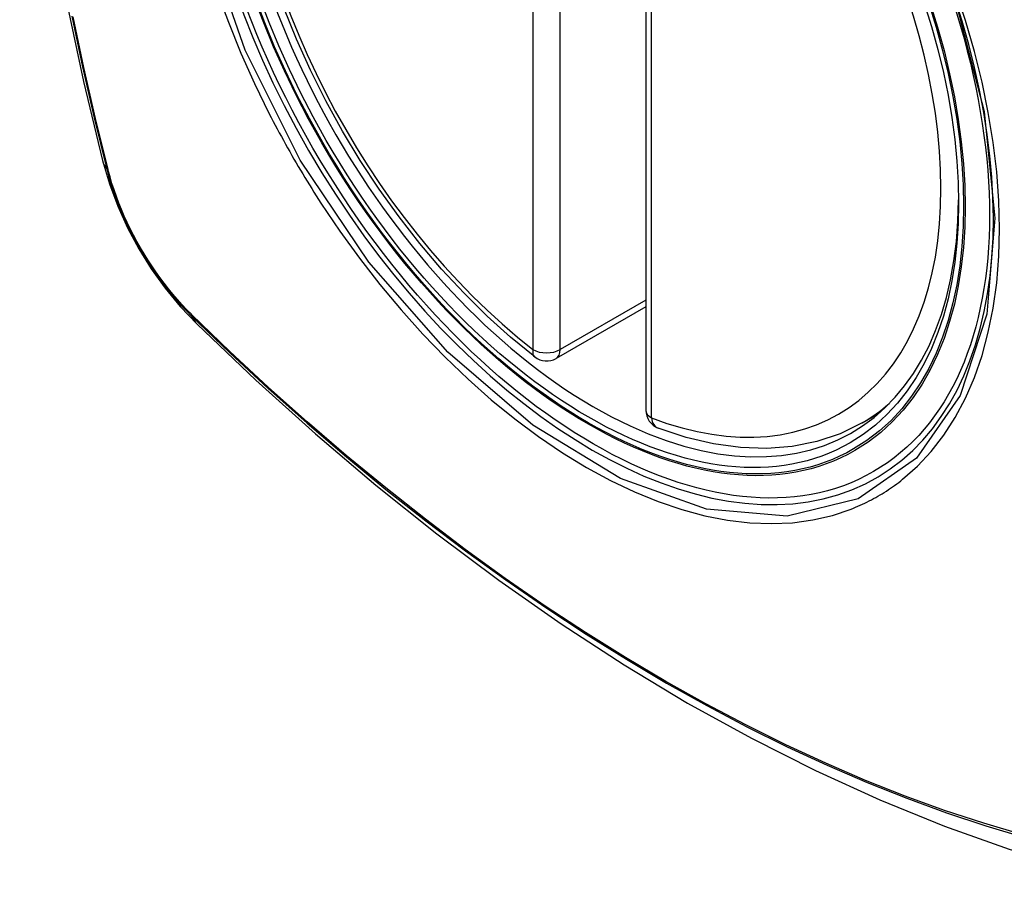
# Model space of a CAD drawing. Header units: inches. Extents: x 28 to 747, y 82 to 346.
# Tile 232 of 246: x 734.407 to 735.008, y 280.768 to 281.305. Entities that reach past the tile are written whole.
import ezdxf

# ---------------------------------------------------------------- set-up
doc = ezdxf.new("R2010")
doc.units = ezdxf.units.IN
doc.header["$MEASUREMENT"] = 0
doc.layers.add('Visible Edges(ANSI)', color=7, linetype='Continuous', lineweight=25)
doc.layers.add('Visible Tangent Edges(ANSI)', color=7, linetype='Continuous', lineweight=25)

msp = doc.modelspace()

# ---------------------------------------------------------------- linework, layer by layer
at = {"layer": 'Visible Edges(ANSI)'}
for p, q in [((734.78903, 281.5509), (734.78903, 281.06623)), ((734.78903, 281.12935), (734.73437, 281.09779)), ((734.92115, 281.0584), (734.93142, 281.06433))]:
    msp.add_line(p, q, dxfattribs=at)
at = {"layer": 'Visible Edges(ANSI)', "flags": 128}
for points in [[(734.46077, 281.9259), (734.44793, 281.88785), (734.43687, 281.84866), (734.42757, 281.80843), (734.42001, 281.76721), (734.41417, 281.72507), (734.41002, 281.68207), (734.40755, 281.63828), (734.40673, 281.59375), (734.40754, 281.54855), (734.40997, 281.50274), (734.41399, 281.45639), (734.41959, 281.40956), (734.42674, 281.36231), (734.43542, 281.31471), (734.44561, 281.26683), (734.45728, 281.21874)], [(734.72122, 281.09869), (734.70653, 281.1107), (734.69212, 281.12369), (734.67804, 281.1376), (734.66435, 281.15236), (734.65112, 281.16791), (734.6384, 281.1842), (734.62624, 281.20112), (734.6147, 281.21863), (734.60383, 281.23662), (734.59368, 281.25503), (734.5843, 281.27377), (734.57572, 281.29277), (734.56798, 281.31192)], [(734.45728, 281.21874), (734.46152, 281.20445), (734.46666, 281.19073), (734.47265, 281.17752), (734.47945, 281.1648), (734.48707, 281.15255), (734.49551, 281.14077), (734.50482, 281.12945), (734.51508, 281.11863)], [(734.51508, 281.11863), (734.55089, 281.08448), (734.58726, 281.05171), (734.62414, 281.0204), (734.66148, 280.99058), (734.69924, 280.96232), (734.73738, 280.93566), (734.77584, 280.91065), (734.81457, 280.88735), (734.85354, 280.8658), (734.89271, 280.84604), (734.93202, 280.82813), (734.97143, 280.81212), (735.01091, 280.79806), (735.0504, 280.78599), (735.08986, 280.77598), (735.12924, 280.76808)], [(734.92115, 281.0584), (734.90774, 281.05181), (734.89347, 281.04699), (734.87848, 281.04397), (734.86288, 281.04274), (734.8468, 281.04329), (734.83034, 281.04558), (734.8136, 281.04956), (734.79666, 281.05518)]]:
    msp.add_lwpolyline(points, dxfattribs=at)
at = {"layer": 'Visible Edges(ANSI)'}
for centre, start, end in [((734.72846, 281.10802), 232.17173, 300), ((734.80084, 281.06623), 180, 249.28185)]:
    msp.add_arc(centre, 0.01181, start, end, dxfattribs=at)
msp.add_ellipse((734.75734, 281.32524), major_axis=(0.15748, -0.27276), ratio=0.57735, start_param=2.363977, end_param=7.060801, dxfattribs=at)
msp.add_ellipse((734.75386, 281.32323), major_axis=(-0.15994, 0.27703), ratio=0.57735, dxfattribs=at)
at = {"layer": 'Visible Tangent Edges(ANSI)'}
for p, q in [((734.72011, 281.58787), (734.72011, 281.1032)), ((734.73681, 281.1032), (734.73681, 281.58787)), ((734.79249, 281.06141), (734.79249, 281.54608)), ((734.46081, 281.21262), (734.46069, 281.21307)), ((734.78903, 281.13335), (734.73681, 281.1032)), ((734.51187, 281.12442), (734.51154, 281.12475))]:
    msp.add_line(p, q, dxfattribs=at)
at = {"layer": 'Visible Tangent Edges(ANSI)', "flags": 128}
for points in [[(734.97799, 281.31704), (734.99572, 281.24855), (735.00226, 281.18339), (734.99733, 281.12475), (734.98107, 281.07511), (734.95444, 281.03697), (734.91865, 281.01209), (734.8753, 281.00153), (734.82616, 281.00573), (734.7736, 281.02448), (734.72006, 281.05698), (734.66807, 281.10165), (734.61994, 281.15658), (734.57809, 281.21895), (734.54447, 281.28603), (734.52033, 281.3551)], [(734.94589, 281.02395), (734.95496, 281.03195), (734.96335, 281.04092), (734.97104, 281.05083), (734.978, 281.06171), (734.98423, 281.07351), (734.98968, 281.08616), (734.99435, 281.09959), (734.99819, 281.11375), (735.00118, 281.12856), (735.00331, 281.14402), (735.00459, 281.16016), (735.00502, 281.17687), (735.0046, 281.19409), (735.00332, 281.21173), (735.00117, 281.22971), (734.99818, 281.24798), (734.99436, 281.2665), (734.98972, 281.28522), (734.98428, 281.30406), (734.97805, 281.32297)], [(734.5272, 281.322), (734.53414, 281.30307), (734.5418, 281.28428), (734.55014, 281.26565), (734.55916, 281.24723)], [(734.4386, 281.30688), (734.44504, 281.27584), (734.45215, 281.24464), (734.45991, 281.21331)], [(734.46069, 281.21307), (734.45292, 281.24433), (734.4458, 281.27546), (734.43934, 281.30643)], [(734.55916, 281.24723), (734.56035, 281.24489), (734.56156, 281.24256), (734.56278, 281.24024), (734.56401, 281.23792), (734.56525, 281.2356), (734.5665, 281.23329), (734.56776, 281.23098), (734.56903, 281.22868), (734.57031, 281.22639), (734.5716, 281.22409), (734.5729, 281.22181), (734.57421, 281.21953), (734.57553, 281.21725), (734.57686, 281.21498), (734.5782, 281.21272), (734.57955, 281.21046), (734.58091, 281.20821), (734.58228, 281.20596), (734.58365, 281.20372), (734.58504, 281.20149), (734.58644, 281.19926), (734.58785, 281.19704), (734.58926, 281.19483), (734.59069, 281.19262)], [(734.45991, 281.21331), (734.461, 281.20927), (734.4622, 281.2052), (734.46351, 281.20113), (734.46493, 281.19706), (734.46646, 281.19299), (734.46809, 281.18892), (734.46982, 281.18487), (734.47164, 281.18085), (734.47356, 281.17684), (734.47558, 281.17287), (734.47768, 281.16894), (734.47987, 281.16504), (734.48215, 281.1612), (734.4845, 281.15741), (734.48694, 281.15368), (734.48944, 281.15002), (734.49202, 281.14642), (734.49466, 281.1429), (734.49737, 281.13946), (734.50013, 281.1361), (734.50295, 281.13284), (734.50582, 281.12966), (734.50873, 281.12659), (734.51169, 281.12362)], [(734.51154, 281.12475), (734.50864, 281.12768), (734.50579, 281.1307), (734.50299, 281.13383), (734.50024, 281.13704), (734.49754, 281.14033), (734.49489, 281.14371), (734.49231, 281.14716), (734.4898, 281.15068), (734.48735, 281.15426), (734.48497, 281.15791), (734.48267, 281.16162), (734.48045, 281.16538), (734.4783, 281.16918), (734.47625, 281.17303), (734.47427, 281.17691), (734.47239, 281.18082), (734.4706, 281.18476), (734.4689, 281.18872), (734.4673, 281.1927), (734.46579, 281.19668), (734.46439, 281.20067), (734.46309, 281.20466), (734.4619, 281.20865), (734.46081, 281.21262)], [(734.59069, 281.19262), (734.60217, 281.17556), (734.61417, 281.15897), (734.62666, 281.14291), (734.63959, 281.12743), (734.6529, 281.1126), (734.66655, 281.09848), (734.68049, 281.08512), (734.69466, 281.07258), (734.70902, 281.06089), (734.72352, 281.05008), (734.73813, 281.04017), (734.7528, 281.03121), (734.76749, 281.02323), (734.78211, 281.01628), (734.79661, 281.01038), (734.81096, 281.00552), (734.82509, 281.00174), (734.83897, 280.99903), (734.85256, 280.99741), (734.86581, 280.9969), (734.87866, 280.99748), (734.89105, 280.99916), (734.90296, 281.00192), (734.91436, 281.00574)], [(735.01918, 280.80687), (734.99542, 280.81389), (734.9715, 280.82177), (734.94745, 280.83051), (734.92327, 280.8401), (734.89898, 280.85054), (734.87459, 280.86182), (734.85015, 280.87392), (734.82567, 280.88684), (734.80119, 280.90056), (734.77669, 280.91509), (734.75219, 280.93041), (734.72769, 280.94653), (734.7032, 280.96345), (734.67878, 280.98113), (734.65444, 280.99955), (734.63022, 281.0187), (734.60614, 281.03855), (734.58224, 281.05908), (734.55855, 281.08025), (734.53509, 281.10203), (734.51187, 281.12442)], [(734.51169, 281.12362), (734.53497, 281.10121), (734.5585, 281.0794), (734.58226, 281.05821), (734.60622, 281.03768), (734.63035, 281.01781), (734.65463, 280.99865), (734.67903, 280.98021), (734.70351, 280.96251), (734.72805, 280.94558), (734.75261, 280.92943), (734.77717, 280.91408), (734.80172, 280.89953), (734.82627, 280.88577), (734.85081, 280.87281), (734.87533, 280.86065), (734.89979, 280.84931), (734.92416, 280.83881), (734.94842, 280.82915), (734.97257, 280.82034), (734.99658, 280.81239), (735.02045, 280.80529)], [(734.91436, 281.00574), (734.91578, 281.00631), (734.91719, 281.00689), (734.91859, 281.00749), (734.91998, 281.0081), (734.92136, 281.00874), (734.92273, 281.00939), (734.9241, 281.01005), (734.92545, 281.01074), (734.9268, 281.01144), (734.92814, 281.01215), (734.92947, 281.01289), (734.93079, 281.01364), (734.9321, 281.01441), (734.9334, 281.01519), (734.93469, 281.01599), (734.93597, 281.01681), (734.93725, 281.01764), (734.93851, 281.01849), (734.93976, 281.01936), (734.94101, 281.02025), (734.94224, 281.02115), (734.94347, 281.02206), (734.94468, 281.023), (734.94589, 281.02395)]]:
    msp.add_lwpolyline(points, dxfattribs=at)
at = {"layer": 'Visible Tangent Edges(ANSI)'}
for centre, major_axis, ratio, start_param, end_param in [((734.75635, 281.32467), (-0.17318, 0.29996), 0.57735, 5.05527, 10.652693), ((734.7563, 281.32464), (-0.15059, 0.26083), 0.57735, 5.66855, 8.468616), ((734.7563, 281.32464), (0.15059, -0.26083), 0.57735, 5.66855, 8.468616), ((734.57166, 281.24821), (-0.11437, -0.02947), 0.354513, 0, 0.141666), ((734.46922, 281.21622), (-0.00953, -0.00245), 0.359305, 0.141946, 0.405653), ((734.51886, 281.13023), (-0.00689, -0.00703), 0.359305, 5.877532, 6.141239), ((734.59779, 281.20295), (-0.08271, -0.08432), 0.354513, 6.141519, 6.283185), ((734.72846, 281.10802), (-0.00724, -0.00933), 0.470841, 5.569756, 6.283185), ((734.72846, 281.10802), (0.01181, 0), 0.57735, 3.926991, 5.497787), ((734.72846, 281.10802), (0.00591, -0.01023), 0.57735, 0, 0.785398), ((734.76465, 281.32946), (0.1565, -0.27106), 0.57735, 0, 0.111997), ((734.80084, 281.06623), (-0.01181, 0), 0.57735, 0, 0.785398), ((734.80084, 281.06623), (-0.00418, -0.01105), 0.667065, 5.396522, 6.283185)]:
    msp.add_ellipse(centre, major_axis=major_axis, ratio=ratio, start_param=start_param, end_param=end_param, dxfattribs=at)
for centre, major_axis in [((734.75694, 281.32501), (0.17111, -0.29637)), ((734.75397, 281.32329), (-0.1627, 0.2818)), ((734.75386, 281.32323), (0.1621, -0.28076))]:
    msp.add_ellipse(centre, major_axis=major_axis, ratio=0.57735, dxfattribs=at)

doc.saveas('drawing.dxf')
